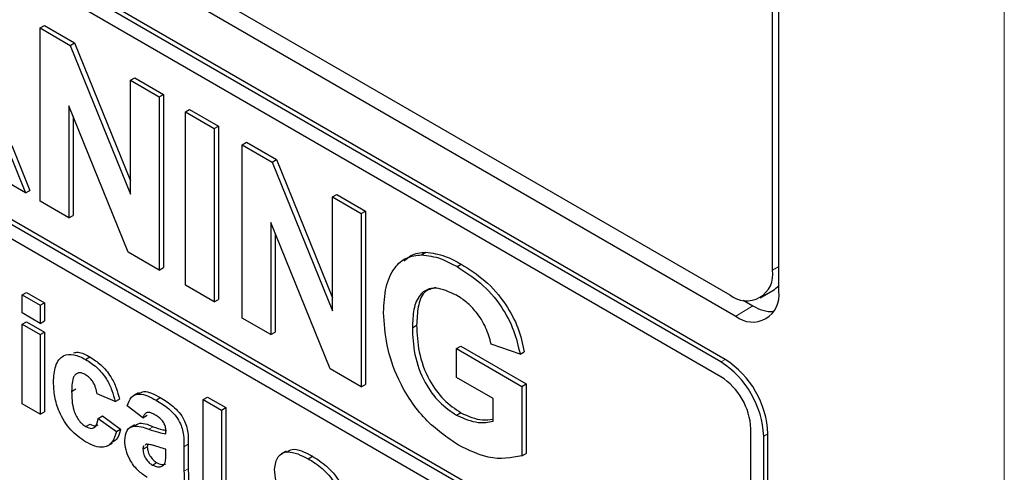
# Paper-space layout 'Blatt4' of a CAD drawing. Header units: millimetres. Extents: x 5 to 418, y 2 to 292.
# Tile 17 of 51: x 95 to 103, y 163 to 167. Entities that reach past the tile are written whole.
import ezdxf

# ---------------------------------------------------------------- set-up
doc = ezdxf.new("R2010")
doc.units = ezdxf.units.MM

psp = doc.layouts.new('Blatt4')

# ---------------------------------------------------------------- linework, layer by layer
at = {"color": 7, "linetype": 'Continuous', "lineweight": 18}
for p, q in [((103.1084, 148.6032), (103.1084, 182.7625)), ((101.1955, 164.8238), (101.2461, 164.8529)), ((101.034, 164.5291), (100.8926, 164.4447)), ((100.7688, 164.067), (100.8042, 164.0874)), ((96.0478, 163.5124), (96.0832, 163.5328)), ((101.1224, 163.4546), (101.1577, 163.475)), ((96.3376, 163.367), (96.373, 163.3874)), ((96.3376, 163.1653), (96.373, 163.1857))]:
    psp.add_line(p, q, dxfattribs=at)
at = {"color": 7, "linetype": 'Continuous', "lineweight": 25}
for p, q in [((101.1955, 164.8238), (101.1955, 181.1546)), ((101.2461, 164.6488), (101.2461, 181.1838)), ((83.1643, 174.8247), (100.842, 164.6196)), ((83.0381, 174.7518), (100.8926, 164.4447)), ((100.7688, 164.067), (83.0911, 174.2721)), ((100.8042, 164.0874), (83.1265, 174.2925)), ((100.7688, 163.9445), (87.6166, 171.5371)), ((87.6166, 169.4144), (101.0163, 161.6789)), ((87.652, 169.4348), (101.0163, 161.7197)), ((101.0163, 161.5564), (87.6166, 169.2919)), ((95.1499, 166.8208), (95.1853, 166.8412)), ((95.1499, 165.3918), (95.1499, 166.8208)), ((95.1499, 166.8208), (95.3986, 166.6772)), ((95.1853, 166.8412), (95.4339, 166.6977)), ((95.3986, 166.6772), (95.4339, 166.6977)), ((95.4339, 166.6977), (95.8956, 165.5591)), ((95.3986, 166.6772), (95.8956, 165.4514)), ((95.8956, 166.3903), (95.9309, 166.4107)), ((95.8956, 165.4514), (95.8956, 166.3903)), ((95.8956, 166.3903), (96.1335, 166.253)), ((95.9309, 166.4107), (96.1689, 166.2734)), ((96.1335, 166.253), (96.1689, 166.2734)), ((96.1335, 166.253), (96.1335, 164.824)), ((96.1689, 166.2734), (96.1689, 164.8444)), ((95.8775, 164.9718), (95.3879, 166.179)), ((95.3879, 166.179), (95.3879, 165.2545)), ((96.3487, 166.1288), (96.384, 166.1492)), ((96.3487, 164.6998), (96.3487, 166.1288)), ((96.3487, 166.1288), (96.5866, 165.9914)), ((96.384, 166.1492), (96.622, 166.0118)), ((95.4233, 166.0919), (95.4233, 165.2749)), ((96.5866, 165.9914), (96.622, 166.0118)), ((96.5866, 165.9914), (96.5866, 164.5624)), ((96.622, 166.0118), (96.622, 164.5829)), ((96.8176, 165.858), (96.853, 165.8785)), ((96.853, 165.8785), (97.1016, 165.7349)), ((94.88, 165.8305), (95.03, 165.4611)), ((94.9154, 165.8509), (95.0654, 165.4815)), ((96.8176, 164.4291), (96.8176, 165.858)), ((96.8176, 165.858), (97.0663, 165.7145)), ((97.0663, 165.7145), (97.1016, 165.7349)), ((97.0663, 165.7145), (97.5633, 164.4887)), ((97.1016, 165.7349), (97.5633, 164.5963)), ((95.03, 165.4611), (94.7519, 165.6216)), ((95.03, 165.4611), (95.0654, 165.4815)), ((95.3879, 165.2545), (95.1499, 165.3918)), ((97.5633, 165.4276), (97.5986, 165.448)), ((97.5633, 164.4887), (97.5633, 165.4276)), ((97.5633, 165.4276), (97.8012, 165.2902)), ((97.5986, 165.448), (97.8366, 165.3106)), ((97.8012, 165.2902), (97.8366, 165.3106)), ((97.8366, 165.3106), (97.8366, 163.8817)), ((95.3879, 165.2545), (95.4233, 165.2749)), ((97.8012, 165.2902), (97.8012, 163.8613)), ((97.5452, 164.0091), (97.0556, 165.2163)), ((97.0556, 165.2163), (97.0556, 164.2917)), ((97.0909, 165.1291), (97.0909, 164.3121)), ((96.1335, 164.824), (95.8775, 164.9718)), ((98.2987, 164.9507), (98.334, 164.9711)), ((96.1335, 164.824), (96.1689, 164.8444)), ((98.5912, 164.8525), (98.6266, 164.8729)), ((96.5866, 164.5624), (96.3487, 164.6998)), ((101.092, 164.5948), (101.198, 164.6561)), ((95.0014, 164.6202), (95.0367, 164.6407)), ((95.0014, 164.4705), (95.0014, 164.6202)), ((95.0014, 164.6202), (95.1509, 164.5339)), ((95.0367, 164.6407), (95.1863, 164.5543)), ((96.5866, 164.5624), (96.622, 164.5829)), ((100.9523, 164.5763), (101.034, 164.5291)), ((95.1509, 164.5339), (95.1863, 164.5543)), ((95.1509, 164.5339), (95.1509, 164.3842)), ((95.1863, 164.5543), (95.1863, 164.4046)), ((95.1509, 164.3842), (95.0014, 164.4705)), ((97.0556, 164.2917), (96.8176, 164.4291)), ((95.0014, 164.3784), (95.0367, 164.3988)), ((95.0014, 163.722), (95.0014, 164.3784)), ((95.0014, 164.3784), (95.1509, 164.2921)), ((95.0367, 164.3988), (95.1863, 164.3125)), ((95.1509, 164.3842), (95.1863, 164.4046)), ((98.2226, 164.3491), (98.2579, 164.3695)), ((95.1509, 164.2921), (95.1863, 164.3125)), ((95.1509, 164.2921), (95.1509, 163.6357)), ((95.1863, 164.3125), (95.1863, 163.6561)), ((97.0556, 164.2917), (97.0909, 164.3121)), ((98.5875, 164.1768), (98.6228, 164.1972)), ((98.5875, 163.9387), (98.5875, 164.1768)), ((98.5875, 164.1768), (99.1269, 163.8654)), ((98.6228, 164.1972), (99.1622, 163.8858)), ((99.111, 164.1311), (98.873, 164.2135)), ((95.5257, 164.0873), (95.561, 164.1077)), ((99.111, 164.1311), (99.1464, 164.1515)), ((97.8012, 163.8613), (97.5452, 164.0091)), ((98.8889, 163.7647), (98.5875, 163.9387)), ((95.4102, 163.8239), (95.4456, 163.8443)), ((97.8012, 163.8613), (97.8366, 163.8817)), ((99.1269, 163.8654), (99.1622, 163.8858)), ((99.1269, 163.8654), (99.1269, 163.2915)), ((99.1622, 163.8858), (99.1622, 163.3119)), ((95.7692, 163.7394), (95.6196, 163.8027)), ((95.7692, 163.7394), (95.8046, 163.7598)), ((95.96, 163.8118), (95.9202, 163.7888)), ((96.1067, 163.7518), (96.142, 163.7722)), ((96.4972, 163.7567), (96.5325, 163.7771)), ((96.4972, 162.8585), (96.4972, 163.7567)), ((96.4972, 163.7567), (96.6467, 163.6704)), ((96.5325, 163.7771), (96.6821, 163.6908)), ((98.8889, 163.5783), (98.8889, 163.7647)), ((95.1509, 163.6357), (95.0014, 163.722)), ((95.9986, 163.607), (95.8689, 163.7049)), ((96.6467, 163.6704), (96.6821, 163.6908)), ((96.6821, 163.6908), (96.6821, 162.7926)), ((95.1509, 163.6357), (95.1863, 163.6561)), ((95.6296, 163.6012), (95.665, 163.6216)), ((95.6296, 163.6012), (95.7792, 163.4918)), ((95.665, 163.6216), (95.8145, 163.5122)), ((95.9986, 163.607), (96.0339, 163.6274)), ((96.6467, 163.6704), (96.6467, 162.7722)), ((98.5875, 163.6272), (98.6228, 163.6476)), ((95.5277, 163.5334), (95.563, 163.5538)), ((95.9301, 163.5481), (95.8903, 163.5251)), ((101.0163, 161.6789), (101.0163, 163.5159)), ((95.7792, 163.4918), (95.8145, 163.5122)), ((96.188, 163.4746), (96.188, 163.491)), ((101.1224, 157.7388), (101.1224, 163.4546)), ((101.1577, 157.7593), (101.1577, 163.475)), ((95.7066, 163.3743), (95.7464, 163.3973)), ((95.9986, 163.3461), (96.0339, 163.3665)), ((96.026, 163.3878), (96.0166, 163.381)), ((96.0383, 163.3866), (96.0339, 163.3665)), ((96.3376, 163.367), (96.3376, 163.1653)), ((96.373, 163.3874), (96.373, 163.1857)), ((96.188, 163.3153), (96.188, 163.3479)), ((97.1797, 163.3314), (97.1399, 163.3084)), ((97.3627, 163.2686), (97.3981, 163.289)), ((99.1269, 163.2915), (99.1622, 163.3119)), ((96.0766, 163.2165), (96.112, 163.2369)), ((96.1491, 163.2038), (96.166, 163.2136))]:
    psp.add_line(p, q, dxfattribs=at)
for centre, radius, start, end in [((100.98, 164.7888), 0.2184, 230.79553, 9.21392), ((101.0868, 164.834), 0.2098, 302.02086, 319.40305), ((101.0306, 164.6139), 0.2184, 230.7964, 9.21454), ((101.1964, 164.7833), 0.3016, 237.40994, 271.66304), ((100.3901, 163.4401), 0.7684, 2.60519, 57.39474), ((100.3548, 163.4197), 0.7684, 2.60519, 57.39474), ((100.479, 163.4914), 0.5379, 2.60572, 57.39445)]:
    psp.add_arc(centre, radius, start, end, dxfattribs=at)
at = {"color": 7, "linetype": 'Continuous', "lineweight": 18}
psp.add_arc((80.1784, 141.4307), 23.9176, 50.30393, 69.70145, dxfattribs=at)
at = {"color": 7, "linetype": 'Continuous', "lineweight": 25}
for points, knots in [([(97.9846, 164.4747), (97.9886, 164.5464), (97.9965, 164.6898), (98.0656, 164.8432), (98.1692, 164.9346), (98.2555, 164.9453), (98.2987, 164.9507)], [0, 0, 0, 0, 0.2801469, 0.5599774, 0.7799425, 1, 1, 1, 1]), ([(98.1559, 164.8984), (98.173, 164.9153), (98.2203, 164.9618), (98.2898, 164.9675), (98.334, 164.9711)], [0, 0, 0, 0, 0.363273, 1, 1, 1, 1]), ([(98.2987, 164.9507), (98.3514, 164.944), (98.4457, 164.9321), (98.5467, 164.8769), (98.5912, 164.8525)], [0, 0, 0, 0, 0.5592368, 1, 1, 1, 1]), ([(98.334, 164.9711), (98.3868, 164.9644), (98.4811, 164.9525), (98.582, 164.8973), (98.6266, 164.8729)], [0, 0, 0, 0, 0.5592368, 1, 1, 1, 1]), ([(98.5912, 164.8525), (98.6563, 164.8114), (98.7862, 164.7294), (98.955, 164.5409), (99.0671, 164.3267), (99.0964, 164.1963), (99.111, 164.1311)], [0, 0, 0, 0, 0.280674, 0.559859, 0.779758, 1, 1, 1, 1]), ([(98.6266, 164.8729), (98.6917, 164.8318), (98.8216, 164.7498), (98.9903, 164.5613), (99.1025, 164.3471), (99.1317, 164.2167), (99.1464, 164.1515)], [0, 0, 0, 0, 0.280674, 0.559859, 0.779758, 1, 1, 1, 1]), ([(98.588, 164.6162), (98.5289, 164.6439), (98.4111, 164.6991), (98.2817, 164.6398), (98.2288, 164.505), (98.2247, 164.4011), (98.2226, 164.3491)], [0, 0, 0, 0, 0.279802, 0.558332, 0.778829, 1, 1, 1, 1]), ([(98.4181, 164.6803), (98.3826, 164.6716), (98.3088, 164.6537), (98.2649, 164.5236), (98.2603, 164.4209), (98.2579, 164.3695)], [0, 0, 0, 0, 0.317372, 0.658164, 1, 1, 1, 1]), ([(98.873, 164.2135), (98.8604, 164.2595), (98.835, 164.3514), (98.7577, 164.4736), (98.6719, 164.5627), (98.616, 164.5984), (98.588, 164.6162)], [0, 0, 0, 0, 0.279819, 0.559275, 0.779466, 1, 1, 1, 1]), ([(98.6046, 163.3792), (98.5102, 163.4433), (98.3221, 163.5713), (98.1052, 163.8928), (98.002, 164.2097), (97.9904, 164.3864), (97.9846, 164.4747)], [0, 0, 0, 0, 0.28009, 0.558749, 0.779189, 1, 1, 1, 1]), ([(98.2226, 164.3491), (98.2254, 164.2772), (98.2311, 164.134), (98.3103, 163.9076), (98.444, 163.7248), (98.5396, 163.6598), (98.5875, 163.6272)], [0, 0, 0, 0, 0.281034, 0.560006, 0.779769, 1, 1, 1, 1]), ([(98.2579, 164.3695), (98.2608, 164.2976), (98.2664, 164.1544), (98.3457, 163.928), (98.4794, 163.7452), (98.575, 163.6802), (98.6228, 163.6476)], [0, 0, 0, 0, 0.281034, 0.560006, 0.779769, 1, 1, 1, 1]), ([(95.2606, 163.9), (95.2632, 163.9471), (95.2684, 164.041), (95.3317, 164.1242), (95.4266, 164.1361), (95.4926, 164.1035), (95.5257, 164.0873)], [0, 0, 0, 0, 0.280699, 0.559641, 0.779505, 1, 1, 1, 1]), ([(95.4268, 164.1423), (95.4388, 164.1448), (95.4784, 164.153), (95.5271, 164.1263), (95.561, 164.1077)], [0, 0, 0, 0, 0.305507, 1, 1, 1, 1]), ([(95.5257, 164.0873), (95.5566, 164.0675), (95.6183, 164.0282), (95.6967, 163.9346), (95.7458, 163.8324), (95.7614, 163.7704), (95.7692, 163.7394)], [0, 0, 0, 0, 0.280458, 0.559342, 0.779385, 1, 1, 1, 1]), ([(95.561, 164.1077), (95.5919, 164.088), (95.6536, 164.0487), (95.7321, 163.955), (95.7812, 163.8529), (95.7968, 163.7908), (95.8046, 163.7598)], [0, 0, 0, 0, 0.280458, 0.559342, 0.779385, 1, 1, 1, 1]), ([(95.5244, 163.9613), (95.5145, 163.9663), (95.4947, 163.9763), (95.4671, 163.9779), (95.4446, 163.968), (95.4126, 163.928), (95.4113, 163.8702), (95.4102, 163.8239)], [0, 0, 0, 0, 0.125316, 0.250544, 0.375791, 0.501056, 1, 1, 1, 1]), ([(95.6196, 163.8027), (95.6168, 163.8197), (95.6112, 163.8535), (95.5878, 163.903), (95.5564, 163.9405), (95.5351, 163.9544), (95.5244, 163.9613)], [0, 0, 0, 0, 0.280569, 0.559657, 0.779606, 1, 1, 1, 1]), ([(95.5246, 163.4085), (95.4825, 163.4376), (95.3986, 163.4956), (95.3074, 163.6436), (95.2658, 163.7834), (95.2623, 163.8611), (95.2606, 163.9)], [0, 0, 0, 0, 0.279708, 0.558485, 0.778926, 1, 1, 1, 1]), ([(95.4102, 163.8239), (95.4112, 163.7733), (95.4124, 163.7101), (95.4434, 163.6271), (95.4665, 163.5878), (95.4958, 163.5544), (95.517, 163.5404), (95.5277, 163.5334)], [0, 0, 0, 0, 0.499306, 0.624551, 0.749754, 0.874782, 1, 1, 1, 1]), ([(95.8689, 163.7049), (95.8786, 163.7315), (95.898, 163.7845), (95.983, 163.8172), (96.0597, 163.7766), (96.1067, 163.7518)], [0, 0, 0, 0, 0.280776, 0.559845, 1, 1, 1, 1]), ([(95.9633, 163.8054), (95.9772, 163.813), (96.0246, 163.839), (96.0935, 163.7999), (96.142, 163.7722)], [0, 0, 0, 0, 0.29424, 1, 1, 1, 1]), ([(96.142, 163.7722), (96.1769, 163.7514), (96.2461, 163.7099), (96.3422, 163.6033), (96.3729, 163.482), (96.3729, 163.4191), (96.373, 163.3874)], [0, 0, 0, 0, 0.281737, 0.560029, 0.778342, 1, 1, 1, 1]), ([(96.1067, 163.7518), (96.1415, 163.731), (96.2108, 163.6894), (96.3068, 163.5828), (96.3375, 163.4616), (96.3376, 163.3987), (96.3376, 163.367)], [0, 0, 0, 0, 0.281737, 0.560029, 0.778342, 1, 1, 1, 1]), ([(88.6643, 163.5951), (88.9021, 163.5085), (89.5936, 163.2565), (90.7557, 162.735), (92.1471, 161.9897), (93.5409, 161.113), (94.6576, 160.3128), (95.3052, 159.7991), (95.4949, 159.6486)], [0, 0, 0, 0, 0.106109, 0.308603, 0.511101, 0.713584, 0.916095, 1, 1, 1, 1]), ([(95.5277, 163.5334), (95.5433, 163.5262), (95.5746, 163.512), (95.6165, 163.5355), (95.6246, 163.5762), (95.6296, 163.6012)], [0, 0, 0, 0, 0.2801594, 0.5589944, 1, 1, 1, 1]), ([(96.0917, 163.6338), (96.0799, 163.64), (96.0562, 163.6524), (96.017, 163.6505), (96.0056, 163.6235), (95.9986, 163.607)], [0, 0, 0, 0, 0.281245, 0.560575, 1, 1, 1, 1]), ([(96.188, 163.491), (96.1877, 163.5014), (96.187, 163.5223), (96.1769, 163.5579), (96.1436, 163.6035), (96.1131, 163.6213), (96.0917, 163.6338)], [0, 0, 0, 0, 0.187535, 0.374318, 0.560025, 1, 1, 1, 1]), ([(98.5875, 163.6272), (98.6484, 163.6009), (98.7574, 163.5539), (98.8487, 163.5708), (98.8889, 163.5783)], [0, 0, 0, 0, 0.559096, 1, 1, 1, 1]), ([(98.6228, 163.6476), (98.684, 163.6204), (98.7797, 163.5778), (98.86, 163.5911), (98.8889, 163.5959)], [0, 0, 0, 0, 0.639351, 1, 1, 1, 1]), ([(95.563, 163.5538), (95.5792, 163.5457), (95.6049, 163.5328), (95.6218, 163.5446), (95.6281, 163.549)], [0, 0, 0, 0, 0.6280864, 1, 1, 1, 1]), ([(95.849, 163.4179), (95.8522, 163.4483), (95.8587, 163.5092), (95.9335, 163.5522), (96.0044, 163.5275), (96.0478, 163.5124)], [0, 0, 0, 0, 0.27966, 0.558312, 1, 1, 1, 1]), ([(95.9343, 163.541), (95.9423, 163.5473), (95.9787, 163.576), (96.0373, 163.5517), (96.0832, 163.5328)], [0, 0, 0, 0, 0.217971, 1, 1, 1, 1]), ([(96.0832, 163.5328), (96.1099, 163.5232), (96.1473, 163.5099), (96.1834, 163.503), (96.1937, 163.5011)], [0, 0, 0, 0, 0.713346, 1, 1, 1, 1]), ([(95.7792, 163.4918), (95.7697, 163.4603), (95.7508, 163.3975), (95.6835, 163.357), (95.6027, 163.3677), (95.5507, 163.3949), (95.5246, 163.4085)], [0, 0, 0, 0, 0.280245, 0.559157, 0.779327, 1, 1, 1, 1]), ([(95.8145, 163.5122), (95.8063, 163.4787), (95.7936, 163.4276), (95.7554, 163.4103), (95.7423, 163.4043)], [0, 0, 0, 0, 0.6551659, 1, 1, 1, 1]), ([(96.0478, 163.5124), (96.0744, 163.5031), (96.122, 163.4865), (96.1679, 163.4782), (96.188, 163.4746)], [0, 0, 0, 0, 0.560216, 1, 1, 1, 1]), ([(96.035, 163.1138), (96.0084, 163.1314), (95.9552, 163.1665), (95.8914, 163.2526), (95.8543, 163.3424), (95.8508, 163.3927), (95.849, 163.4179)], [0, 0, 0, 0, 0.280491, 0.559535, 0.779595, 1, 1, 1, 1]), ([(96.0068, 163.3739), (96.0059, 163.3733), (95.999, 163.3688), (95.9988, 163.3567), (95.9986, 163.3461)], [0, 0, 0, 0, 0.130494, 1, 1, 1, 1]), ([(96.188, 163.3479), (96.1696, 163.3525), (96.1392, 163.3601), (96.0963, 163.3744), (96.0598, 163.3862), (96.0373, 163.3873), (96.026, 163.3878)], [0, 0, 0, 0, 0.34019, 0.560378, 0.780509, 1, 1, 1, 1]), ([(96.0339, 163.3665), (96.0354, 163.3528), (96.0383, 163.3252), (96.0599, 163.2848), (96.0856, 163.2543), (96.1032, 163.2427), (96.112, 163.2369)], [0, 0, 0, 0, 0.279313, 0.559135, 0.779447, 1, 1, 1, 1]), ([(97.1848, 163.3221), (97.1993, 163.3316), (97.2536, 163.3673), (97.3369, 163.3222), (97.3981, 163.289)], [0, 0, 0, 0, 0.265192, 1, 1, 1, 1]), ([(99.1269, 163.2915), (99.0375, 163.2756), (98.8777, 163.2471), (98.6882, 163.3388), (98.6046, 163.3792)], [0, 0, 0, 0, 0.558962, 1, 1, 1, 1]), ([(95.9986, 163.3461), (96, 163.3324), (96.0029, 163.3048), (96.0245, 163.2644), (96.0503, 163.2339), (96.0678, 163.2223), (96.0766, 163.2165)], [0, 0, 0, 0, 0.279313, 0.559135, 0.779447, 1, 1, 1, 1]), ([(96.1826, 163.2386), (96.1846, 163.2523), (96.1881, 163.2767), (96.1881, 163.3035), (96.188, 163.3153)], [0, 0, 0, 0, 0.5596331, 1, 1, 1, 1]), ([(97.0855, 163.1805), (97.0915, 163.2195), (97.1034, 163.2974), (97.2088, 163.344), (97.3043, 163.2972), (97.3627, 163.2686)], [0, 0, 0, 0, 0.279748, 0.559361, 1, 1, 1, 1]), ([(97.3981, 163.289), (97.4372, 163.2645), (97.5151, 163.2157), (97.6163, 163.101), (97.6781, 162.9686), (97.6856, 162.8936), (97.6893, 162.856)], [0, 0, 0, 0, 0.281015, 0.560114, 0.77983, 1, 1, 1, 1]), ([(96.0766, 163.2165), (96.0913, 163.2099), (96.1175, 163.1981), (96.1394, 163.202), (96.1491, 163.2038)], [0, 0, 0, 0, 0.559359, 1, 1, 1, 1]), ([(96.112, 163.2369), (96.1266, 163.2303), (96.1528, 163.2185), (96.1748, 163.2225), (96.1844, 163.2242)], [0, 0, 0, 0, 0.559359, 1, 1, 1, 1]), ([(96.1491, 163.2038), (96.1574, 163.2074), (96.1724, 163.2139), (96.1795, 163.231), (96.1826, 163.2386)], [0, 0, 0, 0, 0.55987, 1, 1, 1, 1]), ([(97.3627, 163.2686), (97.4018, 163.2441), (97.4797, 163.1953), (97.581, 163.0806), (97.6428, 162.9482), (97.6502, 162.8732), (97.6539, 162.8356)], [0, 0, 0, 0, 0.281015, 0.560114, 0.77983, 1, 1, 1, 1]), ([(96.3376, 163.1653), (96.3379, 163.1399), (96.3385, 163.098), (96.3439, 163.0371), (96.3577, 162.9824), (96.3709, 162.9459), (96.3775, 162.9276)], [0, 0, 0, 0, 0.340112, 0.560072, 0.779949, 1, 1, 1, 1]), ([(96.373, 163.1857), (96.3733, 163.1603), (96.3738, 163.1184), (96.3793, 163.0575), (96.393, 163.0028), (96.4062, 162.9663), (96.4129, 162.948)], [0, 0, 0, 0, 0.340112, 0.560072, 0.779949, 1, 1, 1, 1]), ([(97.1573, 162.96), (97.1344, 163.0018), (97.0935, 163.0767), (97.088, 163.1487), (97.0855, 163.1805)], [0, 0, 0, 0, 0.559282, 1, 1, 1, 1])]:
    psp.add_open_spline(points, degree=3, knots=knots, dxfattribs=at)

doc.saveas('drawing.dxf')
